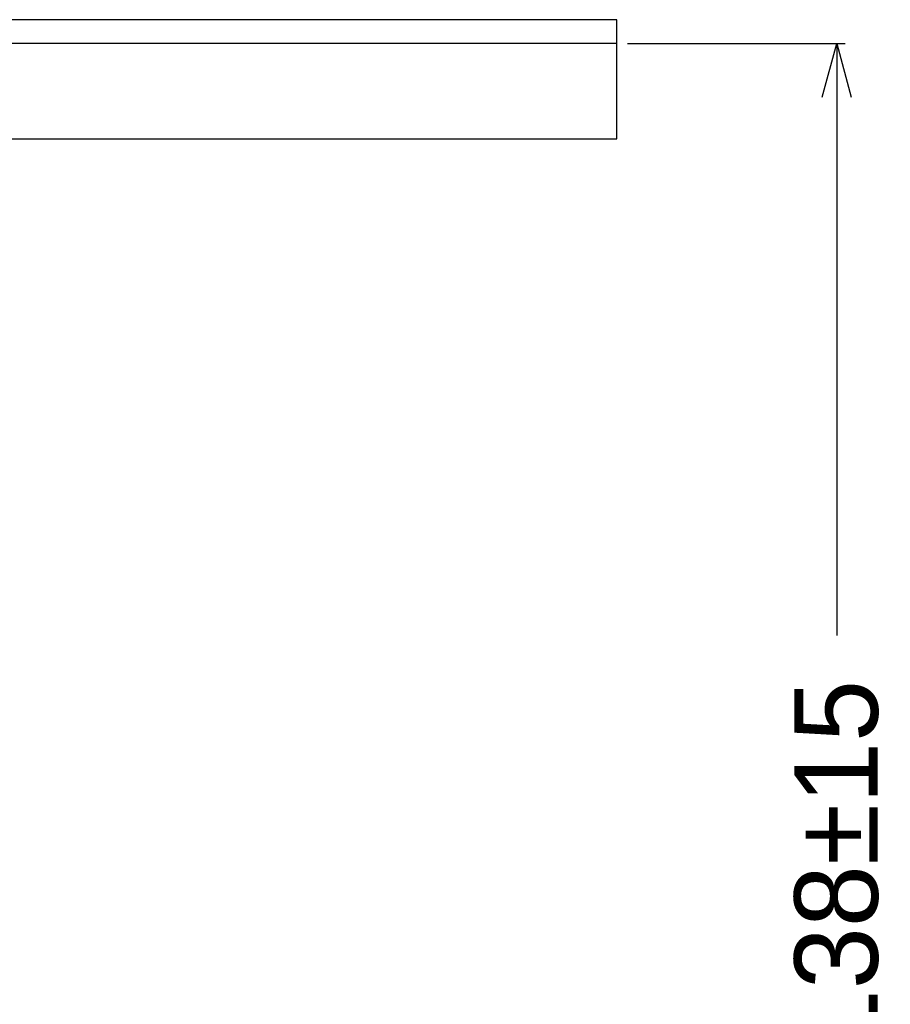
# Model space of a CAD drawing. Header units: millimetres. Extents: x -24622 to 57, y -1603 to 1112.
# Tile 107 of 219: x -1784 to -1711, y 643 to 726. Entities that reach past the tile are written whole.
import ezdxf
from ezdxf.lldxf.tags import DXFTag

# ---------------------------------------------------------------- set-up
doc = ezdxf.new("R2010")
doc.units = ezdxf.units.MM
tags = doc.linetypes.add('CENTER', pattern=[2, 1.25, -0.25, 0.25, -0.25]).pattern_tags.tags
tags[10:11] = [DXFTag(74, 4), DXFTag(75, 0), DXFTag(340, '0'), DXFTag(46, 1.0), DXFTag(50, 0.0), DXFTag(44, 0.0), DXFTag(45, 0.0)]
tags[8:9] = [DXFTag(74, 4), DXFTag(75, 0), DXFTag(340, '0'), DXFTag(46, 1.0), DXFTag(50, 0.0), DXFTag(44, 0.0), DXFTag(45, 0.0)]
tags[6:7] = [DXFTag(74, 4), DXFTag(75, 0), DXFTag(340, '0'), DXFTag(46, 1.0), DXFTag(50, 0.0), DXFTag(44, 0.0), DXFTag(45, 0.0)]
tags[4:5] = [DXFTag(74, 4), DXFTag(75, 0), DXFTag(340, '0'), DXFTag(46, 1.0), DXFTag(50, 0.0), DXFTag(44, 0.0), DXFTag(45, 0.0)]
doc.dimstyles.new('7', dxfattribs={"dimtxt": 7, "dimasz": 4.5, "dimexe": 0.7, "dimexo": 0.9, "dimgap": 1.8, "dimtad": 0, "dimtxsty": 'Standard', "dimblk": 'OPEN30', "dimcen": 0, "dimclrd": 5, "dimclre": 3, "dimclrt": 256, "dimadec": 0, "dimazin": 2, "dimtm": 1e-09, "dimtfac": 0.6, "dimtofl": 0, "dimtmove": 0, "dimatfit": 3, "dimldrblk": 'OPEN30', "dimfxl": 1, "dimtolj": 1, "dimarcsym": 0})

# ---------------------------------------------------------------- blocks, each defined once
blk = doc.blocks.new('_Open30')
at = {"color": 0, "linetype": 'ByBlock', "lineweight": -2}
for p, q in [((-1, 0.268), (0, 0)), ((0, 0), (-1, -0.268)), ((0, 0), (-1, 0))]:
    blk.add_line(p, q, dxfattribs=at)
blk = doc.blocks.new('*D88')
at = {"color": 3, "linetype": 'ByBlock', "lineweight": -2}
for p, q in [((-1732.606, 724.121), (-1714.366, 724.121)), ((-1787.606, 586.121), (-1714.366, 586.121))]:
    blk.add_line(p, q, dxfattribs=at)
at = {"color": 5, "linetype": 'ByBlock', "lineweight": -2}
for p, q in [((-1715.066, 719.621), (-1715.066, 674.421)), ((-1715.066, 590.621), (-1715.066, 635.821))]:
    blk.add_line(p, q, dxfattribs=at)
at = {"layer": 'Defpoints', "color": 0, "linetype": 'ByBlock'}
for p in [(-1733.506, 724.121), (-1715.066, 724.121), (-1788.506, 586.121)]:
    blk.add_point(p, dxfattribs=at)
at = {"color": 5, "linetype": 'ByBlock', "lineweight": -2, "xscale": 4.5, "yscale": 4.5, "zscale": 4.5}
for p, rotation in [((-1715.066, 724.121), 90), ((-1715.066, 586.121), 270)]:
    blk.add_blockref('_Open30', p, dxfattribs=dict(at, rotation=rotation))
at = {"linetype": 'ByBlock', "insert": (-1715.066, 655.121), "char_height": 7, "attachment_point": 5, "rotation": 90}
blk.add_mtext('\\A1;138%%P15', dxfattribs=at)

msp = doc.modelspace()

# ---------------------------------------------------------------- linework, layer by layer
at = {"color": 7, "linetype": 'Continuous'}
for p, q in [((-1733.506, 726.121), (-1933.506, 726.121)), ((-1733.506, 716.121), (-1733.506, 726.121)), ((-1933.506, 716.121), (-1733.506, 716.121))]:
    msp.add_line(p, q, dxfattribs=at)
at = {"color": 1, "linetype": 'CENTER', "ltscale": 40.64}
msp.add_line((-1733.506, 724.121), (-1933.506, 724.121), dxfattribs=at)

# ---------------------------------------------------------------- dimensions: what is measured, and where the dimension line sits
at = {"color": 5, "linetype": 'ByBlock'}
dim = msp.add_linear_dim(base=(-1715.066, 724.121), p1=(-1788.506, 586.121), p2=(-1733.506, 724.121), angle=90, text='<>%%P15', dimstyle='7', dxfattribs=at)
dim.commit()
dim.dimension.update_dxf_attribs({"geometry": '*D88', "text_midpoint": (-1715.066, 655.121)})

doc.saveas('drawing.dxf')
